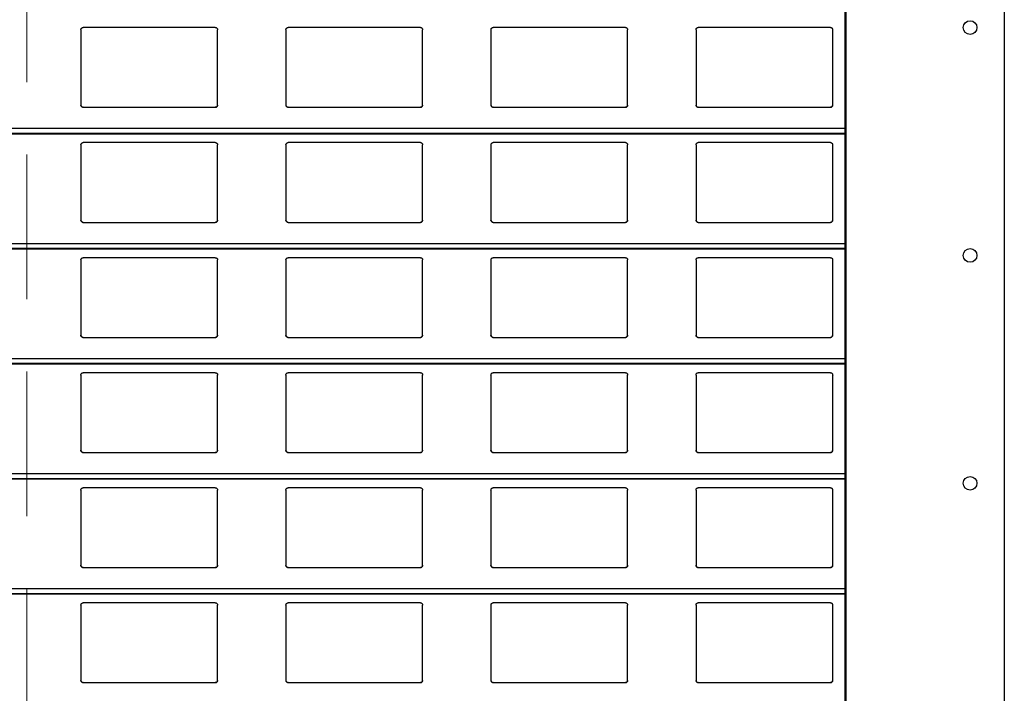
# Model space of a CAD drawing. Header units: millimetres. Extents: x 26 to 422, y 4 to 419.
# Tile 34 of 83: x 244.72 to 253.36, y 360.37 to 366.28. Entities that reach past the tile are written whole.
import ezdxf

# ---------------------------------------------------------------- set-up
doc = ezdxf.new("R2010")
doc.units = ezdxf.units.MM
doc.linetypes.add('HIDDEN', pattern=[1.905, 1.27, -0.635])

msp = doc.modelspace()

# ---------------------------------------------------------------- linework, layer by layer
at = {"color": 7, "linetype": 'HIDDEN', "lineweight": 18}
msp.add_line((244.7799, 410.822), (244.7799, 348.7529), dxfattribs=at)
at = {"color": 7, "linetype": 'Continuous', "lineweight": 25}
for p, q in [((251.961, 404.8153), (251.961, 354.8153)), ((251.971, 404.8153), (251.971, 354.8153)), ((253.361, 404.8153), (253.361, 354.8153)), ((245.2545, 366.1959), (245.2545, 365.5359)), ((246.4345, 366.2159), (245.2745, 366.2159)), ((246.4545, 365.5359), (246.4545, 366.1959)), ((247.0545, 366.1959), (247.0545, 365.5359)), ((248.2345, 366.2159), (247.0745, 366.2159)), ((248.2545, 365.5359), (248.2545, 366.1959)), ((248.8545, 366.1959), (248.8545, 365.5359)), ((250.0345, 366.2159), (248.8745, 366.2159)), ((250.0545, 365.5359), (250.0545, 366.1959)), ((250.6545, 366.1959), (250.6545, 365.5359)), ((251.8345, 366.2159), (250.6745, 366.2159)), ((251.8545, 365.5359), (251.8545, 366.1959)), ((245.2745, 365.5159), (246.4345, 365.5159)), ((247.0745, 365.5159), (248.2345, 365.5159)), ((248.8745, 365.5159), (250.0345, 365.5159)), ((250.6745, 365.5159), (251.8345, 365.5159)), ((210.8795, 365.2842), (251.961, 365.2842)), ((246.4345, 365.2059), (245.2745, 365.2059)), ((248.2345, 365.2059), (247.0745, 365.2059)), ((250.0345, 365.2059), (248.8745, 365.2059)), ((251.8345, 365.2059), (250.6745, 365.2059)), ((245.2545, 365.1859), (245.2545, 364.5259)), ((246.4545, 364.5259), (246.4545, 365.1859)), ((247.0545, 365.1859), (247.0545, 364.5259)), ((248.2545, 364.5259), (248.2545, 365.1859)), ((248.8545, 365.1859), (248.8545, 364.5259)), ((250.0545, 364.5259), (250.0545, 365.1859)), ((250.6545, 365.1859), (250.6545, 364.5259)), ((251.8545, 364.5259), (251.8545, 365.1859)), ((245.2745, 364.5059), (246.4345, 364.5059)), ((247.0745, 364.5059), (248.2345, 364.5059)), ((248.8745, 364.5059), (250.0345, 364.5059)), ((250.6745, 364.5059), (251.8345, 364.5059)), ((210.8795, 364.2742), (251.961, 364.2742)), ((245.2545, 364.1759), (245.2545, 363.5159)), ((246.4345, 364.1959), (245.2745, 364.1959)), ((246.4545, 363.5159), (246.4545, 364.1759)), ((247.0545, 364.1759), (247.0545, 363.5159)), ((248.2345, 364.1959), (247.0745, 364.1959)), ((248.2545, 363.5159), (248.2545, 364.1759)), ((248.8545, 364.1759), (248.8545, 363.5159)), ((250.0345, 364.1959), (248.8745, 364.1959)), ((250.0545, 363.5159), (250.0545, 364.1759)), ((250.6545, 364.1759), (250.6545, 363.5159)), ((251.8345, 364.1959), (250.6745, 364.1959)), ((251.8545, 363.5159), (251.8545, 364.1759)), ((245.2745, 363.4959), (246.4345, 363.4959)), ((247.0745, 363.4959), (248.2345, 363.4959)), ((248.8745, 363.4959), (250.0345, 363.4959)), ((250.6745, 363.4959), (251.8345, 363.4959)), ((210.8795, 363.2642), (251.961, 363.2642)), ((245.2545, 363.1659), (245.2545, 362.5059)), ((246.4345, 363.1859), (245.2745, 363.1859)), ((246.4545, 362.5059), (246.4545, 363.1659)), ((247.0545, 363.1659), (247.0545, 362.5059)), ((248.2345, 363.1859), (247.0745, 363.1859)), ((248.2545, 362.5059), (248.2545, 363.1659)), ((248.8545, 363.1659), (248.8545, 362.5059)), ((250.0345, 363.1859), (248.8745, 363.1859)), ((250.0545, 362.5059), (250.0545, 363.1659)), ((250.6545, 363.1659), (250.6545, 362.5059)), ((251.8345, 363.1859), (250.6745, 363.1859)), ((251.8545, 362.5059), (251.8545, 363.1659)), ((245.2745, 362.4859), (246.4345, 362.4859)), ((247.0745, 362.4859), (248.2345, 362.4859)), ((248.8745, 362.4859), (250.0345, 362.4859)), ((250.6745, 362.4859), (251.8345, 362.4859)), ((210.8795, 362.2542), (251.961, 362.2542)), ((245.2545, 362.1559), (245.2545, 361.4959)), ((246.4345, 362.1759), (245.2745, 362.1759)), ((246.4545, 361.4959), (246.4545, 362.1559)), ((247.0545, 362.1559), (247.0545, 361.4959)), ((248.2345, 362.1759), (247.0745, 362.1759)), ((248.2545, 361.4959), (248.2545, 362.1559)), ((248.8545, 362.1559), (248.8545, 361.4959)), ((250.0345, 362.1759), (248.8745, 362.1759)), ((250.0545, 361.4959), (250.0545, 362.1559)), ((250.6545, 362.1559), (250.6545, 361.4959)), ((251.8345, 362.1759), (250.6745, 362.1759)), ((251.8545, 361.4959), (251.8545, 362.1559)), ((245.2745, 361.4759), (246.4345, 361.4759)), ((247.0745, 361.4759), (248.2345, 361.4759)), ((248.8745, 361.4759), (250.0345, 361.4759)), ((250.6745, 361.4759), (251.8345, 361.4759)), ((210.8795, 361.2442), (251.961, 361.2442)), ((245.2545, 361.1459), (245.2545, 360.4859)), ((246.4345, 361.1659), (245.2745, 361.1659)), ((246.4545, 360.4859), (246.4545, 361.1459)), ((247.0545, 361.1459), (247.0545, 360.4859)), ((248.2345, 361.1659), (247.0745, 361.1659)), ((248.2545, 360.4859), (248.2545, 361.1459)), ((248.8545, 361.1459), (248.8545, 360.4859)), ((250.0345, 361.1659), (248.8745, 361.1659)), ((250.0545, 360.4859), (250.0545, 361.1459)), ((250.6545, 361.1459), (250.6545, 360.4859)), ((251.8345, 361.1659), (250.6745, 361.1659)), ((251.8545, 360.4859), (251.8545, 361.1459)), ((245.2745, 360.4659), (246.4345, 360.4659)), ((247.0745, 360.4659), (248.2345, 360.4659)), ((248.8745, 360.4659), (250.0345, 360.4659)), ((250.6745, 360.4659), (251.8345, 360.4659))]:
    msp.add_line(p, q, dxfattribs=at)
at = {"color": 8, "linetype": 'Continuous', "lineweight": 25}
for p, q in [((251.961, 365.3283), (210.8795, 365.3283)), ((251.961, 365.2861), (210.8795, 365.2861)), ((251.961, 364.3183), (210.8795, 364.3183)), ((251.961, 364.2761), (210.8795, 364.2761)), ((251.961, 363.3083), (210.8795, 363.3083)), ((251.961, 363.2661), (210.8795, 363.2661)), ((251.961, 362.2983), (210.8795, 362.2983)), ((251.961, 362.2561), (210.8795, 362.2561)), ((251.961, 361.2883), (210.8795, 361.2883)), ((251.961, 361.2461), (210.8795, 361.2461))]:
    msp.add_line(p, q, dxfattribs=at)
at = {"color": 7, "linetype": 'Continuous', "lineweight": 25}
for centre in [(253.061, 366.2153), (253.061, 364.2153), (253.061, 362.2153)]:
    msp.add_circle(centre, 0.06, dxfattribs=at)
for points, knots in [([(245.2545, 366.1959), (245.2547, 366.1984), (245.2552, 366.2032), (245.2592, 366.2096), (245.265, 366.214), (245.2705, 366.2158), (245.2736, 366.2159), (245.2745, 366.2159)], [0, 0, 0, 0, 0.241292, 0.482922, 0.713586, 0.922999, 1, 1, 1, 1]), ([(246.4345, 366.2159), (246.4366, 366.2158), (246.4408, 366.2154), (246.4464, 366.2124), (246.4509, 366.2079), (246.4539, 366.2022), (246.4543, 366.198), (246.4545, 366.1959)], [0, 0, 0, 0, 0.190907, 0.381625, 0.579828, 0.795397, 1, 1, 1, 1]), ([(247.0545, 366.1959), (247.0547, 366.1984), (247.0552, 366.2032), (247.0592, 366.2096), (247.065, 366.214), (247.0705, 366.2158), (247.0736, 366.2159), (247.0745, 366.2159)], [0, 0, 0, 0, 0.241241, 0.482843, 0.71348, 0.923008, 1, 1, 1, 1]), ([(248.2345, 366.2159), (248.2366, 366.2158), (248.2408, 366.2154), (248.2464, 366.2124), (248.2509, 366.2079), (248.2539, 366.2022), (248.2543, 366.198), (248.2545, 366.1959)], [0, 0, 0, 0, 0.191038, 0.381743, 0.579835, 0.79539, 1, 1, 1, 1]), ([(248.8545, 366.1959), (248.8547, 366.1984), (248.8552, 366.2032), (248.8592, 366.2096), (248.865, 366.214), (248.8705, 366.2158), (248.8736, 366.2159), (248.8745, 366.2159)], [0, 0, 0, 0, 0.241292, 0.482922, 0.713586, 0.922999, 1, 1, 1, 1]), ([(250.0345, 366.2159), (250.0366, 366.2158), (250.0408, 366.2154), (250.0464, 366.2124), (250.0509, 366.2079), (250.0539, 366.2022), (250.0543, 366.198), (250.0545, 366.1959)], [0, 0, 0, 0, 0.190914, 0.381639, 0.579751, 0.795389, 1, 1, 1, 1]), ([(250.6545, 366.1959), (250.6547, 366.1984), (250.6552, 366.2032), (250.6592, 366.2096), (250.665, 366.214), (250.6705, 366.2158), (250.6736, 366.2159), (250.6745, 366.2159)], [0, 0, 0, 0, 0.241257, 0.482852, 0.713482, 0.922865, 1, 1, 1, 1]), ([(251.8345, 366.2159), (251.8366, 366.2158), (251.8408, 366.2154), (251.8464, 366.2124), (251.8509, 366.2079), (251.8539, 366.2022), (251.8543, 366.198), (251.8545, 366.1959)], [0, 0, 0, 0, 0.191047, 0.381635, 0.579835, 0.7954, 1, 1, 1, 1]), ([(245.2745, 365.5159), (245.2723, 365.5162), (245.2679, 365.5166), (245.262, 365.5199), (245.2574, 365.5248), (245.2549, 365.5304), (245.2546, 365.5343), (245.2545, 365.5359)], [0, 0, 0, 0, 0.207891, 0.415657, 0.626044, 0.84174, 1, 1, 1, 1]), ([(245.2545, 365.5359), (245.2547, 365.5336), (245.2551, 365.5288), (245.2579, 365.5249), (245.2594, 365.5228)], [0, 0, 0, 0, 0.484748, 1, 1, 1, 1]), ([(245.2594, 365.5228), (245.261, 365.5213), (245.2643, 365.5182), (245.2698, 365.5162), (245.2733, 365.516), (245.2745, 365.5159)], [0, 0, 0, 0, 0.396871, 0.794142, 1, 1, 1, 1]), ([(246.4545, 365.5359), (246.4542, 365.5337), (246.4538, 365.5291), (246.4502, 365.523), (246.4449, 365.5185), (246.4393, 365.5162), (246.4358, 365.516), (246.4345, 365.5159)], [0, 0, 0, 0, 0.2213206, 0.4427289, 0.66208, 0.8761945, 1, 1, 1, 1]), ([(246.4345, 365.5159), (246.4366, 365.5162), (246.441, 365.5166), (246.4461, 365.5193), (246.4486, 365.5218), (246.4496, 365.5228)], [0, 0, 0, 0, 0.375998, 0.751176, 1, 1, 1, 1]), ([(246.4496, 365.5228), (246.4509, 365.5247), (246.4538, 365.5287), (246.4542, 365.5335), (246.4545, 365.5359)], [0, 0, 0, 0, 0.480493, 1, 1, 1, 1]), ([(247.0745, 365.5159), (247.0723, 365.5162), (247.0679, 365.5166), (247.062, 365.5199), (247.0574, 365.5248), (247.0549, 365.5304), (247.0546, 365.5343), (247.0545, 365.5359)], [0, 0, 0, 0, 0.207868, 0.415741, 0.626105, 0.841776, 1, 1, 1, 1]), ([(247.0545, 365.5359), (247.0547, 365.5336), (247.0551, 365.5288), (247.0579, 365.5249), (247.0594, 365.5228)], [0, 0, 0, 0, 0.484641, 1, 1, 1, 1]), ([(247.0594, 365.5228), (247.061, 365.5213), (247.0643, 365.5182), (247.0698, 365.5162), (247.0733, 365.516), (247.0745, 365.5159)], [0, 0, 0, 0, 0.396634, 0.793879, 1, 1, 1, 1]), ([(248.2545, 365.5359), (248.2542, 365.5337), (248.2538, 365.5291), (248.2502, 365.523), (248.2449, 365.5185), (248.2393, 365.5162), (248.2358, 365.516), (248.2345, 365.5159)], [0, 0, 0, 0, 0.2212874, 0.4426626, 0.6619808, 0.8760632, 1, 1, 1, 1]), ([(248.2345, 365.5159), (248.2366, 365.5162), (248.241, 365.5166), (248.2461, 365.5193), (248.2486, 365.5218), (248.2496, 365.5228)], [0, 0, 0, 0, 0.375998, 0.751176, 1, 1, 1, 1]), ([(248.2496, 365.5228), (248.2509, 365.5247), (248.2538, 365.5287), (248.2542, 365.5335), (248.2545, 365.5359)], [0, 0, 0, 0, 0.480465, 1, 1, 1, 1]), ([(248.8745, 365.5159), (248.8723, 365.5162), (248.8679, 365.5166), (248.862, 365.5199), (248.8574, 365.5248), (248.8549, 365.5304), (248.8546, 365.5343), (248.8545, 365.5359)], [0, 0, 0, 0, 0.207891, 0.415657, 0.626044, 0.84174, 1, 1, 1, 1]), ([(248.8545, 365.5359), (248.8547, 365.5336), (248.8551, 365.5288), (248.8579, 365.5249), (248.8594, 365.5228)], [0, 0, 0, 0, 0.484641, 1, 1, 1, 1]), ([(248.8594, 365.5228), (248.861, 365.5213), (248.8643, 365.5182), (248.8698, 365.5162), (248.8733, 365.516), (248.8745, 365.5159)], [0, 0, 0, 0, 0.396641, 0.794152, 1, 1, 1, 1]), ([(250.0545, 365.5359), (250.0542, 365.5337), (250.0538, 365.5291), (250.0502, 365.523), (250.0449, 365.5185), (250.0393, 365.5162), (250.0358, 365.516), (250.0345, 365.5159)], [0, 0, 0, 0, 0.2213206, 0.4427289, 0.66208, 0.8761945, 1, 1, 1, 1]), ([(250.0345, 365.5159), (250.0366, 365.5162), (250.041, 365.5166), (250.0461, 365.5193), (250.0486, 365.5218), (250.0496, 365.5228)], [0, 0, 0, 0, 0.375737, 0.751169, 1, 1, 1, 1]), ([(250.0496, 365.5228), (250.0509, 365.5247), (250.0538, 365.5287), (250.0542, 365.5335), (250.0545, 365.5359)], [0, 0, 0, 0, 0.480493, 1, 1, 1, 1]), ([(250.6745, 365.5159), (250.6723, 365.5162), (250.6679, 365.5166), (250.662, 365.5199), (250.6574, 365.5248), (250.6549, 365.5304), (250.6546, 365.5343), (250.6545, 365.5359)], [0, 0, 0, 0, 0.208009, 0.415743, 0.6261, 0.841763, 1, 1, 1, 1]), ([(250.6545, 365.5359), (250.6547, 365.5336), (250.6551, 365.5288), (250.6579, 365.5249), (250.6594, 365.5228)], [0, 0, 0, 0, 0.4846692, 1, 1, 1, 1]), ([(250.6594, 365.5228), (250.661, 365.5213), (250.6643, 365.5182), (250.6698, 365.5162), (250.6733, 365.516), (250.6745, 365.5159)], [0, 0, 0, 0, 0.396634, 0.793879, 1, 1, 1, 1]), ([(251.8545, 365.5359), (251.8542, 365.5337), (251.8538, 365.5291), (251.8502, 365.523), (251.8449, 365.5185), (251.8393, 365.5162), (251.8358, 365.516), (251.8345, 365.5159)], [0, 0, 0, 0, 0.2213206, 0.4427289, 0.66208, 0.8761945, 1, 1, 1, 1]), ([(251.8345, 365.5159), (251.8366, 365.5162), (251.841, 365.5166), (251.8461, 365.5193), (251.8486, 365.5218), (251.8496, 365.5228)], [0, 0, 0, 0, 0.375998, 0.751176, 1, 1, 1, 1]), ([(251.8496, 365.5228), (251.8509, 365.5247), (251.8538, 365.5287), (251.8542, 365.5335), (251.8545, 365.5359)], [0, 0, 0, 0, 0.480493, 1, 1, 1, 1]), ([(245.2545, 365.1859), (245.2547, 365.1884), (245.2552, 365.1932), (245.2592, 365.1996), (245.265, 365.204), (245.2705, 365.2058), (245.2736, 365.2059), (245.2745, 365.2059)], [0, 0, 0, 0, 0.241286, 0.482938, 0.713596, 0.923004, 1, 1, 1, 1]), ([(246.4345, 365.2059), (246.4366, 365.2058), (246.4408, 365.2054), (246.4464, 365.2024), (246.4509, 365.1979), (246.4539, 365.1922), (246.4543, 365.188), (246.4545, 365.1859)], [0, 0, 0, 0, 0.190905, 0.381605, 0.579832, 0.795399, 1, 1, 1, 1]), ([(247.0545, 365.1859), (247.0547, 365.1884), (247.0552, 365.1932), (247.0592, 365.1996), (247.065, 365.204), (247.0705, 365.2058), (247.0736, 365.2059), (247.0745, 365.2059)], [0, 0, 0, 0, 0.241234, 0.482859, 0.71349, 0.923012, 1, 1, 1, 1]), ([(248.2345, 365.2059), (248.2366, 365.2058), (248.2408, 365.2054), (248.2464, 365.2024), (248.2509, 365.1979), (248.2539, 365.1922), (248.2543, 365.188), (248.2545, 365.1859)], [0, 0, 0, 0, 0.191036, 0.381724, 0.579838, 0.795391, 1, 1, 1, 1]), ([(248.8545, 365.1859), (248.8547, 365.1884), (248.8552, 365.1932), (248.8592, 365.1996), (248.865, 365.204), (248.8705, 365.2058), (248.8736, 365.2059), (248.8745, 365.2059)], [0, 0, 0, 0, 0.241286, 0.482938, 0.713596, 0.923004, 1, 1, 1, 1]), ([(250.0345, 365.2059), (250.0366, 365.2058), (250.0408, 365.2054), (250.0464, 365.2024), (250.0509, 365.1979), (250.0539, 365.1922), (250.0543, 365.188), (250.0545, 365.1859)], [0, 0, 0, 0, 0.190912, 0.38162, 0.579754, 0.795391, 1, 1, 1, 1]), ([(250.6545, 365.1859), (250.6547, 365.1884), (250.6552, 365.1932), (250.6592, 365.1996), (250.665, 365.204), (250.6705, 365.2058), (250.6736, 365.2059), (250.6745, 365.2059)], [0, 0, 0, 0, 0.241251, 0.482868, 0.713492, 0.92287, 1, 1, 1, 1]), ([(251.8345, 365.2059), (251.8366, 365.2058), (251.8408, 365.2054), (251.8464, 365.2024), (251.8509, 365.1979), (251.8539, 365.1922), (251.8543, 365.188), (251.8545, 365.1859)], [0, 0, 0, 0, 0.191045, 0.381615, 0.579838, 0.795402, 1, 1, 1, 1]), ([(245.2745, 364.5059), (245.2723, 364.5062), (245.2679, 364.5066), (245.262, 364.5099), (245.2574, 364.5148), (245.2549, 364.5204), (245.2546, 364.5243), (245.2545, 364.5259)], [0, 0, 0, 0, 0.207887, 0.415631, 0.626015, 0.841706, 1, 1, 1, 1]), ([(245.2545, 364.5259), (245.2547, 364.5236), (245.2551, 364.5188), (245.2579, 364.5149), (245.2594, 364.5128)], [0, 0, 0, 0, 0.484714, 1, 1, 1, 1]), ([(245.2594, 364.5128), (245.261, 364.5113), (245.2643, 364.5082), (245.2698, 364.5062), (245.2733, 364.506), (245.2745, 364.5059)], [0, 0, 0, 0, 0.396873, 0.794147, 1, 1, 1, 1]), ([(246.4545, 364.5259), (246.4542, 364.5237), (246.4538, 364.5191), (246.4502, 364.513), (246.4449, 364.5085), (246.4393, 364.5062), (246.4358, 364.506), (246.4345, 364.5059)], [0, 0, 0, 0, 0.221356, 0.442731, 0.662081, 0.876195, 1, 1, 1, 1]), ([(246.4345, 364.5059), (246.4366, 364.5062), (246.441, 364.5066), (246.4461, 364.5093), (246.4486, 364.5118), (246.4496, 364.5128)], [0, 0, 0, 0, 0.3760104, 0.7511683, 1, 1, 1, 1]), ([(246.4496, 364.5128), (246.4509, 364.5147), (246.4538, 364.5187), (246.4542, 364.5235), (246.4545, 364.5259)], [0, 0, 0, 0, 0.480529, 1, 1, 1, 1]), ([(247.0745, 364.5059), (247.0723, 364.5062), (247.0679, 364.5066), (247.062, 364.5099), (247.0574, 364.5148), (247.0549, 364.5204), (247.0546, 364.5243), (247.0545, 364.5259)], [0, 0, 0, 0, 0.207864, 0.415716, 0.626075, 0.841742, 1, 1, 1, 1]), ([(247.0545, 364.5259), (247.0547, 364.5236), (247.0551, 364.5188), (247.0579, 364.5149), (247.0594, 364.5128)], [0, 0, 0, 0, 0.484607, 1, 1, 1, 1]), ([(247.0594, 364.5128), (247.061, 364.5113), (247.0643, 364.5082), (247.0698, 364.5062), (247.0733, 364.506), (247.0745, 364.5059)], [0, 0, 0, 0, 0.396637, 0.793884, 1, 1, 1, 1]), ([(248.2545, 364.5259), (248.2542, 364.5237), (248.2538, 364.5191), (248.2502, 364.513), (248.2449, 364.5085), (248.2393, 364.5062), (248.2358, 364.506), (248.2345, 364.5059)], [0, 0, 0, 0, 0.221323, 0.442665, 0.661982, 0.876064, 1, 1, 1, 1]), ([(248.2345, 364.5059), (248.2366, 364.5062), (248.241, 364.5066), (248.2461, 364.5093), (248.2486, 364.5118), (248.2496, 364.5128)], [0, 0, 0, 0, 0.3760104, 0.7511683, 1, 1, 1, 1]), ([(248.2496, 364.5128), (248.2509, 364.5147), (248.2538, 364.5187), (248.2542, 364.5235), (248.2545, 364.5259)], [0, 0, 0, 0, 0.4805, 1, 1, 1, 1]), ([(248.8745, 364.5059), (248.8723, 364.5062), (248.8679, 364.5066), (248.862, 364.5099), (248.8574, 364.5148), (248.8549, 364.5204), (248.8546, 364.5243), (248.8545, 364.5259)], [0, 0, 0, 0, 0.207887, 0.415631, 0.626015, 0.841706, 1, 1, 1, 1]), ([(248.8545, 364.5259), (248.8547, 364.5236), (248.8551, 364.5188), (248.8579, 364.5149), (248.8594, 364.5128)], [0, 0, 0, 0, 0.484607, 1, 1, 1, 1]), ([(248.8594, 364.5128), (248.861, 364.5113), (248.8643, 364.5082), (248.8698, 364.5062), (248.8733, 364.506), (248.8745, 364.5059)], [0, 0, 0, 0, 0.396644, 0.794156, 1, 1, 1, 1]), ([(250.0545, 364.5259), (250.0542, 364.5237), (250.0538, 364.5191), (250.0502, 364.513), (250.0449, 364.5085), (250.0393, 364.5062), (250.0358, 364.506), (250.0345, 364.5059)], [0, 0, 0, 0, 0.221356, 0.442731, 0.662081, 0.876195, 1, 1, 1, 1]), ([(250.0345, 364.5059), (250.0366, 364.5062), (250.041, 364.5066), (250.0461, 364.5093), (250.0486, 364.5118), (250.0496, 364.5128)], [0, 0, 0, 0, 0.375749, 0.751161, 1, 1, 1, 1]), ([(250.0496, 364.5128), (250.0509, 364.5147), (250.0538, 364.5187), (250.0542, 364.5235), (250.0545, 364.5259)], [0, 0, 0, 0, 0.480529, 1, 1, 1, 1]), ([(250.6745, 364.5059), (250.6723, 364.5062), (250.6679, 364.5066), (250.662, 364.5099), (250.6574, 364.5148), (250.6549, 364.5204), (250.6546, 364.5243), (250.6545, 364.5259)], [0, 0, 0, 0, 0.2080049, 0.4157179, 0.6260703, 0.8417297, 1, 1, 1, 1]), ([(250.6545, 364.5259), (250.6547, 364.5236), (250.6551, 364.5188), (250.6579, 364.5149), (250.6594, 364.5128)], [0, 0, 0, 0, 0.484636, 1, 1, 1, 1]), ([(250.6594, 364.5128), (250.661, 364.5113), (250.6643, 364.5082), (250.6698, 364.5062), (250.6733, 364.506), (250.6745, 364.5059)], [0, 0, 0, 0, 0.396637, 0.793884, 1, 1, 1, 1]), ([(251.8545, 364.5259), (251.8542, 364.5237), (251.8538, 364.5191), (251.8502, 364.513), (251.8449, 364.5085), (251.8393, 364.5062), (251.8358, 364.506), (251.8345, 364.5059)], [0, 0, 0, 0, 0.221356, 0.442731, 0.662081, 0.876195, 1, 1, 1, 1]), ([(251.8345, 364.5059), (251.8366, 364.5062), (251.841, 364.5066), (251.8461, 364.5093), (251.8486, 364.5118), (251.8496, 364.5128)], [0, 0, 0, 0, 0.3760104, 0.7511683, 1, 1, 1, 1]), ([(251.8496, 364.5128), (251.8509, 364.5147), (251.8538, 364.5187), (251.8542, 364.5235), (251.8545, 364.5259)], [0, 0, 0, 0, 0.480529, 1, 1, 1, 1]), ([(245.2545, 364.1759), (245.2547, 364.1784), (245.2552, 364.1832), (245.2592, 364.1896), (245.265, 364.194), (245.2705, 364.1958), (245.2736, 364.1959), (245.2745, 364.1959)], [0, 0, 0, 0, 0.241292, 0.482922, 0.713586, 0.922999, 1, 1, 1, 1]), ([(246.4345, 364.1959), (246.4366, 364.1958), (246.4408, 364.1954), (246.4464, 364.1924), (246.4509, 364.1879), (246.4539, 364.1822), (246.4543, 364.178), (246.4545, 364.1759)], [0, 0, 0, 0, 0.190907, 0.381625, 0.579828, 0.795397, 1, 1, 1, 1]), ([(247.0545, 364.1759), (247.0547, 364.1784), (247.0552, 364.1832), (247.0592, 364.1896), (247.065, 364.194), (247.0705, 364.1958), (247.0736, 364.1959), (247.0745, 364.1959)], [0, 0, 0, 0, 0.241241, 0.482843, 0.71348, 0.923008, 1, 1, 1, 1]), ([(248.2345, 364.1959), (248.2366, 364.1958), (248.2408, 364.1954), (248.2464, 364.1924), (248.2509, 364.1879), (248.2539, 364.1822), (248.2543, 364.178), (248.2545, 364.1759)], [0, 0, 0, 0, 0.191038, 0.381743, 0.579835, 0.79539, 1, 1, 1, 1]), ([(248.8545, 364.1759), (248.8547, 364.1784), (248.8552, 364.1832), (248.8592, 364.1896), (248.865, 364.194), (248.8705, 364.1958), (248.8736, 364.1959), (248.8745, 364.1959)], [0, 0, 0, 0, 0.241292, 0.482922, 0.713586, 0.922999, 1, 1, 1, 1]), ([(250.0345, 364.1959), (250.0366, 364.1958), (250.0408, 364.1954), (250.0464, 364.1924), (250.0509, 364.1879), (250.0539, 364.1822), (250.0543, 364.178), (250.0545, 364.1759)], [0, 0, 0, 0, 0.190914, 0.381639, 0.579751, 0.795389, 1, 1, 1, 1]), ([(250.6545, 364.1759), (250.6547, 364.1784), (250.6552, 364.1832), (250.6592, 364.1896), (250.665, 364.194), (250.6705, 364.1958), (250.6736, 364.1959), (250.6745, 364.1959)], [0, 0, 0, 0, 0.241257, 0.482852, 0.713482, 0.922865, 1, 1, 1, 1]), ([(251.8345, 364.1959), (251.8366, 364.1958), (251.8408, 364.1954), (251.8464, 364.1924), (251.8509, 364.1879), (251.8539, 364.1822), (251.8543, 364.178), (251.8545, 364.1759)], [0, 0, 0, 0, 0.191047, 0.381635, 0.579835, 0.7954, 1, 1, 1, 1]), ([(245.2745, 363.4959), (245.2723, 363.4962), (245.2679, 363.4966), (245.262, 363.4999), (245.2574, 363.5048), (245.2549, 363.5104), (245.2546, 363.5143), (245.2545, 363.5159)], [0, 0, 0, 0, 0.207885, 0.415647, 0.626031, 0.841706, 1, 1, 1, 1]), ([(245.2545, 363.5159), (245.2547, 363.5136), (245.2551, 363.5088), (245.2579, 363.5049), (245.2594, 363.5028)], [0, 0, 0, 0, 0.484731, 1, 1, 1, 1]), ([(245.2594, 363.5028), (245.261, 363.5013), (245.2643, 363.4982), (245.2698, 363.4962), (245.2733, 363.496), (245.2745, 363.4959)], [0, 0, 0, 0, 0.396872, 0.794144, 1, 1, 1, 1]), ([(246.4545, 363.5159), (246.4542, 363.5137), (246.4538, 363.5091), (246.4502, 363.503), (246.4449, 363.4985), (246.4393, 363.4962), (246.4358, 363.496), (246.4345, 363.4959)], [0, 0, 0, 0, 0.221338, 0.44273, 0.662081, 0.876195, 1, 1, 1, 1]), ([(246.4345, 363.4959), (246.4366, 363.4962), (246.441, 363.4966), (246.4461, 363.4993), (246.4486, 363.5018), (246.4496, 363.5028)], [0, 0, 0, 0, 0.3759949, 0.7511748, 1, 1, 1, 1]), ([(246.4496, 363.5028), (246.4509, 363.5047), (246.4538, 363.5087), (246.4542, 363.5135), (246.4545, 363.5159)], [0, 0, 0, 0, 0.480474, 1, 1, 1, 1]), ([(247.0745, 363.4959), (247.0723, 363.4962), (247.0679, 363.4966), (247.062, 363.4999), (247.0574, 363.5048), (247.0549, 363.5104), (247.0546, 363.5143), (247.0545, 363.5159)], [0, 0, 0, 0, 0.207861, 0.415731, 0.626091, 0.841742, 1, 1, 1, 1]), ([(247.0545, 363.5159), (247.0547, 363.5136), (247.0551, 363.5088), (247.0579, 363.5049), (247.0594, 363.5028)], [0, 0, 0, 0, 0.484624, 1, 1, 1, 1]), ([(247.0594, 363.5028), (247.061, 363.5013), (247.0643, 363.4982), (247.0698, 363.4962), (247.0733, 363.496), (247.0745, 363.4959)], [0, 0, 0, 0, 0.3966355, 0.7938818, 1, 1, 1, 1]), ([(248.2545, 363.5159), (248.2542, 363.5137), (248.2538, 363.5091), (248.2502, 363.503), (248.2449, 363.4985), (248.2393, 363.4962), (248.2358, 363.496), (248.2345, 363.4959)], [0, 0, 0, 0, 0.2213051, 0.4426638, 0.6619815, 0.8760635, 1, 1, 1, 1]), ([(248.2345, 363.4959), (248.2366, 363.4962), (248.241, 363.4966), (248.2461, 363.4993), (248.2486, 363.5018), (248.2496, 363.5028)], [0, 0, 0, 0, 0.3759949, 0.7511748, 1, 1, 1, 1]), ([(248.2496, 363.5028), (248.2509, 363.5047), (248.2538, 363.5087), (248.2542, 363.5135), (248.2545, 363.5159)], [0, 0, 0, 0, 0.480446, 1, 1, 1, 1]), ([(248.8745, 363.4959), (248.8723, 363.4962), (248.8679, 363.4966), (248.862, 363.4999), (248.8574, 363.5048), (248.8549, 363.5104), (248.8546, 363.5143), (248.8545, 363.5159)], [0, 0, 0, 0, 0.207885, 0.415647, 0.626031, 0.841706, 1, 1, 1, 1]), ([(248.8545, 363.5159), (248.8547, 363.5136), (248.8551, 363.5088), (248.8579, 363.5049), (248.8594, 363.5028)], [0, 0, 0, 0, 0.484624, 1, 1, 1, 1]), ([(248.8594, 363.5028), (248.861, 363.5013), (248.8643, 363.4982), (248.8698, 363.4962), (248.8733, 363.496), (248.8745, 363.4959)], [0, 0, 0, 0, 0.396642, 0.794154, 1, 1, 1, 1]), ([(250.0545, 363.5159), (250.0542, 363.5137), (250.0538, 363.5091), (250.0502, 363.503), (250.0449, 363.4985), (250.0393, 363.4962), (250.0358, 363.496), (250.0345, 363.4959)], [0, 0, 0, 0, 0.221338, 0.44273, 0.662081, 0.876195, 1, 1, 1, 1]), ([(250.0345, 363.4959), (250.0366, 363.4962), (250.041, 363.4966), (250.0461, 363.4993), (250.0486, 363.5018), (250.0496, 363.5028)], [0, 0, 0, 0, 0.375734, 0.751167, 1, 1, 1, 1]), ([(250.0496, 363.5028), (250.0509, 363.5047), (250.0538, 363.5087), (250.0542, 363.5135), (250.0545, 363.5159)], [0, 0, 0, 0, 0.480474, 1, 1, 1, 1]), ([(250.6745, 363.4959), (250.6723, 363.4962), (250.6679, 363.4966), (250.662, 363.4999), (250.6574, 363.5048), (250.6549, 363.5104), (250.6546, 363.5143), (250.6545, 363.5159)], [0, 0, 0, 0, 0.208002, 0.415733, 0.626086, 0.841729, 1, 1, 1, 1]), ([(250.6545, 363.5159), (250.6547, 363.5136), (250.6551, 363.5088), (250.6579, 363.5049), (250.6594, 363.5028)], [0, 0, 0, 0, 0.484652, 1, 1, 1, 1]), ([(250.6594, 363.5028), (250.661, 363.5013), (250.6643, 363.4982), (250.6698, 363.4962), (250.6733, 363.496), (250.6745, 363.4959)], [0, 0, 0, 0, 0.3966355, 0.7938818, 1, 1, 1, 1]), ([(251.8545, 363.5159), (251.8542, 363.5137), (251.8538, 363.5091), (251.8502, 363.503), (251.8449, 363.4985), (251.8393, 363.4962), (251.8358, 363.496), (251.8345, 363.4959)], [0, 0, 0, 0, 0.221338, 0.44273, 0.662081, 0.876195, 1, 1, 1, 1]), ([(251.8345, 363.4959), (251.8366, 363.4962), (251.841, 363.4966), (251.8461, 363.4993), (251.8486, 363.5018), (251.8496, 363.5028)], [0, 0, 0, 0, 0.3759949, 0.7511748, 1, 1, 1, 1]), ([(251.8496, 363.5028), (251.8509, 363.5047), (251.8538, 363.5087), (251.8542, 363.5135), (251.8545, 363.5159)], [0, 0, 0, 0, 0.480474, 1, 1, 1, 1]), ([(245.2545, 363.1659), (245.2547, 363.1684), (245.2552, 363.1732), (245.2592, 363.1796), (245.265, 363.184), (245.2705, 363.1858), (245.2736, 363.1859), (245.2745, 363.1859)], [0, 0, 0, 0, 0.241289, 0.48293, 0.713591, 0.923001, 1, 1, 1, 1]), ([(246.4345, 363.1859), (246.4366, 363.1858), (246.4408, 363.1854), (246.4464, 363.1824), (246.4509, 363.1779), (246.4539, 363.1722), (246.4543, 363.168), (246.4545, 363.1659)], [0, 0, 0, 0, 0.190906, 0.381615, 0.57983, 0.795398, 1, 1, 1, 1]), ([(247.0545, 363.1659), (247.0547, 363.1684), (247.0552, 363.1732), (247.0592, 363.1796), (247.065, 363.184), (247.0705, 363.1858), (247.0736, 363.1859), (247.0745, 363.1859)], [0, 0, 0, 0, 0.2412373, 0.4828506, 0.7134855, 0.9230101, 1, 1, 1, 1]), ([(248.2345, 363.1859), (248.2366, 363.1858), (248.2408, 363.1854), (248.2464, 363.1824), (248.2509, 363.1779), (248.2539, 363.1722), (248.2543, 363.168), (248.2545, 363.1659)], [0, 0, 0, 0, 0.191037, 0.381733, 0.579837, 0.795391, 1, 1, 1, 1]), ([(248.8545, 363.1659), (248.8547, 363.1684), (248.8552, 363.1732), (248.8592, 363.1796), (248.865, 363.184), (248.8705, 363.1858), (248.8736, 363.1859), (248.8745, 363.1859)], [0, 0, 0, 0, 0.241289, 0.48293, 0.713591, 0.923001, 1, 1, 1, 1]), ([(250.0345, 363.1859), (250.0366, 363.1858), (250.0408, 363.1854), (250.0464, 363.1824), (250.0509, 363.1779), (250.0539, 363.1722), (250.0543, 363.168), (250.0545, 363.1659)], [0, 0, 0, 0, 0.190913, 0.381629, 0.579753, 0.79539, 1, 1, 1, 1]), ([(250.6545, 363.1659), (250.6547, 363.1684), (250.6552, 363.1732), (250.6592, 363.1796), (250.665, 363.184), (250.6705, 363.1858), (250.6736, 363.1859), (250.6745, 363.1859)], [0, 0, 0, 0, 0.241254, 0.48286, 0.713487, 0.922867, 1, 1, 1, 1]), ([(251.8345, 363.1859), (251.8366, 363.1858), (251.8408, 363.1854), (251.8464, 363.1824), (251.8509, 363.1779), (251.8539, 363.1722), (251.8543, 363.168), (251.8545, 363.1659)], [0, 0, 0, 0, 0.191046, 0.381625, 0.579837, 0.795401, 1, 1, 1, 1]), ([(245.2745, 362.4859), (245.2723, 362.4862), (245.2679, 362.4866), (245.262, 362.4899), (245.2574, 362.4948), (245.2549, 362.5004), (245.2546, 362.5043), (245.2545, 362.5059)], [0, 0, 0, 0, 0.2078893, 0.4156439, 0.6260296, 0.841723, 1, 1, 1, 1]), ([(245.2545, 362.5059), (245.2547, 362.5036), (245.2551, 362.4988), (245.2579, 362.4949), (245.2594, 362.4928)], [0, 0, 0, 0, 0.484731, 1, 1, 1, 1]), ([(245.2594, 362.4928), (245.261, 362.4913), (245.2643, 362.4882), (245.2698, 362.4862), (245.2733, 362.486), (245.2745, 362.4859)], [0, 0, 0, 0, 0.396872, 0.794144, 1, 1, 1, 1]), ([(246.4545, 362.5059), (246.4542, 362.5037), (246.4538, 362.4991), (246.4502, 362.493), (246.4449, 362.4885), (246.4393, 362.4862), (246.4358, 362.486), (246.4345, 362.4859)], [0, 0, 0, 0, 0.221338, 0.44273, 0.662081, 0.876195, 1, 1, 1, 1]), ([(246.4345, 362.4859), (246.4366, 362.4862), (246.441, 362.4866), (246.4461, 362.4893), (246.4486, 362.4918), (246.4496, 362.4928)], [0, 0, 0, 0, 0.3759949, 0.7511748, 1, 1, 1, 1]), ([(246.4496, 362.4928), (246.4509, 362.4947), (246.4538, 362.4987), (246.4542, 362.5035), (246.4545, 362.5059)], [0, 0, 0, 0, 0.480511, 1, 1, 1, 1]), ([(247.0745, 362.4859), (247.0723, 362.4862), (247.0679, 362.4866), (247.062, 362.4899), (247.0574, 362.4948), (247.0549, 362.5004), (247.0546, 362.5043), (247.0545, 362.5059)], [0, 0, 0, 0, 0.207866, 0.415728, 0.62609, 0.841759, 1, 1, 1, 1]), ([(247.0545, 362.5059), (247.0547, 362.5036), (247.0551, 362.4988), (247.0579, 362.4949), (247.0594, 362.4928)], [0, 0, 0, 0, 0.484624, 1, 1, 1, 1]), ([(247.0594, 362.4928), (247.061, 362.4913), (247.0643, 362.4882), (247.0698, 362.4862), (247.0733, 362.486), (247.0745, 362.4859)], [0, 0, 0, 0, 0.3966355, 0.7938818, 1, 1, 1, 1]), ([(248.2545, 362.5059), (248.2542, 362.5037), (248.2538, 362.4991), (248.2502, 362.493), (248.2449, 362.4885), (248.2393, 362.4862), (248.2358, 362.486), (248.2345, 362.4859)], [0, 0, 0, 0, 0.2213051, 0.4426638, 0.6619815, 0.8760635, 1, 1, 1, 1]), ([(248.2345, 362.4859), (248.2366, 362.4862), (248.241, 362.4866), (248.2461, 362.4893), (248.2486, 362.4918), (248.2496, 362.4928)], [0, 0, 0, 0, 0.3759949, 0.7511748, 1, 1, 1, 1]), ([(248.2496, 362.4928), (248.2509, 362.4947), (248.2538, 362.4987), (248.2542, 362.5035), (248.2545, 362.5059)], [0, 0, 0, 0, 0.480483, 1, 1, 1, 1]), ([(248.8745, 362.4859), (248.8723, 362.4862), (248.8679, 362.4866), (248.862, 362.4899), (248.8574, 362.4948), (248.8549, 362.5004), (248.8546, 362.5043), (248.8545, 362.5059)], [0, 0, 0, 0, 0.2078893, 0.4156439, 0.6260296, 0.841723, 1, 1, 1, 1]), ([(248.8545, 362.5059), (248.8547, 362.5036), (248.8551, 362.4988), (248.8579, 362.4949), (248.8594, 362.4928)], [0, 0, 0, 0, 0.484624, 1, 1, 1, 1]), ([(248.8594, 362.4928), (248.861, 362.4913), (248.8643, 362.4882), (248.8698, 362.4862), (248.8733, 362.486), (248.8745, 362.4859)], [0, 0, 0, 0, 0.396642, 0.794154, 1, 1, 1, 1]), ([(250.0545, 362.5059), (250.0542, 362.5037), (250.0538, 362.4991), (250.0502, 362.493), (250.0449, 362.4885), (250.0393, 362.4862), (250.0358, 362.486), (250.0345, 362.4859)], [0, 0, 0, 0, 0.221338, 0.44273, 0.662081, 0.876195, 1, 1, 1, 1]), ([(250.0345, 362.4859), (250.0366, 362.4862), (250.041, 362.4866), (250.0461, 362.4893), (250.0486, 362.4918), (250.0496, 362.4928)], [0, 0, 0, 0, 0.375734, 0.751167, 1, 1, 1, 1]), ([(250.0496, 362.4928), (250.0509, 362.4947), (250.0538, 362.4987), (250.0542, 362.5035), (250.0545, 362.5059)], [0, 0, 0, 0, 0.480511, 1, 1, 1, 1]), ([(250.6745, 362.4859), (250.6723, 362.4862), (250.6679, 362.4866), (250.662, 362.4899), (250.6574, 362.4948), (250.6549, 362.5004), (250.6546, 362.5043), (250.6545, 362.5059)], [0, 0, 0, 0, 0.208007, 0.415731, 0.626085, 0.841746, 1, 1, 1, 1]), ([(250.6545, 362.5059), (250.6547, 362.5036), (250.6551, 362.4988), (250.6579, 362.4949), (250.6594, 362.4928)], [0, 0, 0, 0, 0.484652, 1, 1, 1, 1]), ([(250.6594, 362.4928), (250.661, 362.4913), (250.6643, 362.4882), (250.6698, 362.4862), (250.6733, 362.486), (250.6745, 362.4859)], [0, 0, 0, 0, 0.3966355, 0.7938818, 1, 1, 1, 1]), ([(251.8545, 362.5059), (251.8542, 362.5037), (251.8538, 362.4991), (251.8502, 362.493), (251.8449, 362.4885), (251.8393, 362.4862), (251.8358, 362.486), (251.8345, 362.4859)], [0, 0, 0, 0, 0.221338, 0.44273, 0.662081, 0.876195, 1, 1, 1, 1]), ([(251.8345, 362.4859), (251.8366, 362.4862), (251.841, 362.4866), (251.8461, 362.4893), (251.8486, 362.4918), (251.8496, 362.4928)], [0, 0, 0, 0, 0.3759949, 0.7511748, 1, 1, 1, 1]), ([(251.8496, 362.4928), (251.8509, 362.4947), (251.8538, 362.4987), (251.8542, 362.5035), (251.8545, 362.5059)], [0, 0, 0, 0, 0.480511, 1, 1, 1, 1]), ([(245.2545, 362.1559), (245.2547, 362.1584), (245.2552, 362.1632), (245.2592, 362.1696), (245.265, 362.174), (245.2705, 362.1758), (245.2736, 362.1759), (245.2745, 362.1759)], [0, 0, 0, 0, 0.241289, 0.48293, 0.713591, 0.923001, 1, 1, 1, 1]), ([(246.4345, 362.1759), (246.4366, 362.1758), (246.4408, 362.1754), (246.4464, 362.1724), (246.4509, 362.1679), (246.4539, 362.1622), (246.4543, 362.158), (246.4545, 362.1559)], [0, 0, 0, 0, 0.190906, 0.381614, 0.579816, 0.795398, 1, 1, 1, 1]), ([(247.0545, 362.1559), (247.0547, 362.1584), (247.0552, 362.1632), (247.0592, 362.1696), (247.065, 362.174), (247.0705, 362.1758), (247.0736, 362.1759), (247.0745, 362.1759)], [0, 0, 0, 0, 0.2412373, 0.4828506, 0.7134855, 0.9230101, 1, 1, 1, 1]), ([(248.2345, 362.1759), (248.2366, 362.1758), (248.2408, 362.1754), (248.2464, 362.1724), (248.2509, 362.1679), (248.2539, 362.1622), (248.2543, 362.158), (248.2545, 362.1559)], [0, 0, 0, 0, 0.1910363, 0.3817323, 0.5798229, 0.7953911, 1, 1, 1, 1]), ([(248.8545, 362.1559), (248.8547, 362.1584), (248.8552, 362.1632), (248.8592, 362.1696), (248.865, 362.174), (248.8705, 362.1758), (248.8736, 362.1759), (248.8745, 362.1759)], [0, 0, 0, 0, 0.241289, 0.48293, 0.713591, 0.923001, 1, 1, 1, 1]), ([(250.0345, 362.1759), (250.0366, 362.1758), (250.0408, 362.1754), (250.0464, 362.1724), (250.0509, 362.1679), (250.0539, 362.1622), (250.0543, 362.158), (250.0545, 362.1559)], [0, 0, 0, 0, 0.190913, 0.381628, 0.579739, 0.795391, 1, 1, 1, 1]), ([(250.6545, 362.1559), (250.6547, 362.1584), (250.6552, 362.1632), (250.6592, 362.1696), (250.665, 362.174), (250.6705, 362.1758), (250.6736, 362.1759), (250.6745, 362.1759)], [0, 0, 0, 0, 0.241254, 0.48286, 0.713487, 0.922867, 1, 1, 1, 1]), ([(251.8345, 362.1759), (251.8366, 362.1758), (251.8408, 362.1754), (251.8464, 362.1724), (251.8509, 362.1679), (251.8539, 362.1622), (251.8543, 362.158), (251.8545, 362.1559)], [0, 0, 0, 0, 0.191046, 0.381624, 0.579823, 0.795402, 1, 1, 1, 1]), ([(245.2745, 361.4759), (245.2723, 361.4762), (245.2679, 361.4766), (245.262, 361.4799), (245.2574, 361.4848), (245.2549, 361.4904), (245.2546, 361.4943), (245.2545, 361.4959)], [0, 0, 0, 0, 0.20789, 0.415645, 0.626045, 0.841722, 1, 1, 1, 1]), ([(245.2545, 361.4959), (245.2547, 361.4936), (245.2551, 361.4888), (245.2579, 361.4849), (245.2594, 361.4828)], [0, 0, 0, 0, 0.484731, 1, 1, 1, 1]), ([(246.4545, 361.4959), (246.4542, 361.4937), (246.4538, 361.4891), (246.4502, 361.483), (246.4449, 361.4785), (246.4393, 361.4762), (246.4358, 361.476), (246.4345, 361.4759)], [0, 0, 0, 0, 0.22134, 0.442718, 0.662083, 0.876192, 1, 1, 1, 1]), ([(246.4496, 361.4828), (246.4509, 361.4847), (246.4538, 361.4887), (246.4542, 361.4935), (246.4545, 361.4959)], [0, 0, 0, 0, 0.480511, 1, 1, 1, 1]), ([(247.0745, 361.4759), (247.0723, 361.4762), (247.0679, 361.4766), (247.062, 361.4799), (247.0574, 361.4848), (247.0549, 361.4904), (247.0546, 361.4943), (247.0545, 361.4959)], [0, 0, 0, 0, 0.207866, 0.41573, 0.626106, 0.841758, 1, 1, 1, 1]), ([(247.0545, 361.4959), (247.0547, 361.4936), (247.0551, 361.4888), (247.0579, 361.4849), (247.0594, 361.4828)], [0, 0, 0, 0, 0.484624, 1, 1, 1, 1]), ([(248.2545, 361.4959), (248.2542, 361.4937), (248.2538, 361.4891), (248.2502, 361.483), (248.2449, 361.4785), (248.2393, 361.4762), (248.2358, 361.476), (248.2345, 361.4759)], [0, 0, 0, 0, 0.221307, 0.442652, 0.661983, 0.876061, 1, 1, 1, 1]), ([(248.2496, 361.4828), (248.2509, 361.4847), (248.2538, 361.4887), (248.2542, 361.4935), (248.2545, 361.4959)], [0, 0, 0, 0, 0.480483, 1, 1, 1, 1]), ([(248.8745, 361.4759), (248.8723, 361.4762), (248.8679, 361.4766), (248.862, 361.4799), (248.8574, 361.4848), (248.8549, 361.4904), (248.8546, 361.4943), (248.8545, 361.4959)], [0, 0, 0, 0, 0.20789, 0.415645, 0.626045, 0.841722, 1, 1, 1, 1]), ([(248.8545, 361.4959), (248.8547, 361.4936), (248.8551, 361.4888), (248.8579, 361.4849), (248.8594, 361.4828)], [0, 0, 0, 0, 0.484624, 1, 1, 1, 1]), ([(250.0545, 361.4959), (250.0542, 361.4937), (250.0538, 361.4891), (250.0502, 361.483), (250.0449, 361.4785), (250.0393, 361.4762), (250.0358, 361.476), (250.0345, 361.4759)], [0, 0, 0, 0, 0.22134, 0.442718, 0.662083, 0.876192, 1, 1, 1, 1]), ([(250.0496, 361.4828), (250.0509, 361.4847), (250.0538, 361.4887), (250.0542, 361.4935), (250.0545, 361.4959)], [0, 0, 0, 0, 0.480511, 1, 1, 1, 1]), ([(250.6745, 361.4759), (250.6723, 361.4762), (250.6679, 361.4766), (250.662, 361.4799), (250.6574, 361.4848), (250.6549, 361.4904), (250.6546, 361.4943), (250.6545, 361.4959)], [0, 0, 0, 0, 0.208008, 0.415732, 0.626101, 0.841746, 1, 1, 1, 1]), ([(250.6545, 361.4959), (250.6547, 361.4936), (250.6551, 361.4888), (250.6579, 361.4849), (250.6594, 361.4828)], [0, 0, 0, 0, 0.484652, 1, 1, 1, 1]), ([(251.8545, 361.4959), (251.8542, 361.4937), (251.8538, 361.4891), (251.8502, 361.483), (251.8449, 361.4785), (251.8393, 361.4762), (251.8358, 361.476), (251.8345, 361.4759)], [0, 0, 0, 0, 0.22134, 0.442718, 0.662083, 0.876192, 1, 1, 1, 1]), ([(251.8496, 361.4828), (251.8509, 361.4847), (251.8538, 361.4887), (251.8542, 361.4935), (251.8545, 361.4959)], [0, 0, 0, 0, 0.480511, 1, 1, 1, 1]), ([(245.2594, 361.4828), (245.261, 361.4813), (245.2643, 361.4782), (245.2698, 361.4762), (245.2733, 361.476), (245.2745, 361.4759)], [0, 0, 0, 0, 0.396872, 0.794144, 1, 1, 1, 1]), ([(246.4345, 361.4759), (246.4366, 361.4762), (246.441, 361.4766), (246.4461, 361.4793), (246.4486, 361.4818), (246.4496, 361.4828)], [0, 0, 0, 0, 0.376004, 0.751172, 1, 1, 1, 1]), ([(247.0594, 361.4828), (247.061, 361.4813), (247.0643, 361.4782), (247.0698, 361.4762), (247.0733, 361.476), (247.0745, 361.4759)], [0, 0, 0, 0, 0.3966355, 0.7938818, 1, 1, 1, 1]), ([(248.2345, 361.4759), (248.2366, 361.4762), (248.241, 361.4766), (248.2461, 361.4793), (248.2486, 361.4818), (248.2496, 361.4828)], [0, 0, 0, 0, 0.376004, 0.751172, 1, 1, 1, 1]), ([(248.8594, 361.4828), (248.861, 361.4813), (248.8643, 361.4782), (248.8698, 361.4762), (248.8733, 361.476), (248.8745, 361.4759)], [0, 0, 0, 0, 0.396642, 0.794154, 1, 1, 1, 1]), ([(250.0345, 361.4759), (250.0366, 361.4762), (250.041, 361.4766), (250.0461, 361.4793), (250.0486, 361.4818), (250.0496, 361.4828)], [0, 0, 0, 0, 0.3757432, 0.7511646, 1, 1, 1, 1]), ([(250.6594, 361.4828), (250.661, 361.4813), (250.6643, 361.4782), (250.6698, 361.4762), (250.6733, 361.476), (250.6745, 361.4759)], [0, 0, 0, 0, 0.3966355, 0.7938818, 1, 1, 1, 1]), ([(251.8345, 361.4759), (251.8366, 361.4762), (251.841, 361.4766), (251.8461, 361.4793), (251.8486, 361.4818), (251.8496, 361.4828)], [0, 0, 0, 0, 0.376004, 0.751172, 1, 1, 1, 1]), ([(245.2545, 361.1459), (245.2547, 361.1484), (245.2552, 361.1532), (245.2592, 361.1596), (245.265, 361.164), (245.2705, 361.1658), (245.2736, 361.1659), (245.2745, 361.1659)], [0, 0, 0, 0, 0.241305, 0.482931, 0.713591, 0.923002, 1, 1, 1, 1]), ([(246.4345, 361.1659), (246.4366, 361.1658), (246.4408, 361.1654), (246.4464, 361.1624), (246.4509, 361.1579), (246.4539, 361.1522), (246.4543, 361.148), (246.4545, 361.1459)], [0, 0, 0, 0, 0.1909009, 0.3816076, 0.57982, 0.7954002, 1, 1, 1, 1]), ([(247.0545, 361.1459), (247.0547, 361.1484), (247.0552, 361.1532), (247.0592, 361.1596), (247.065, 361.164), (247.0705, 361.1658), (247.0736, 361.1659), (247.0745, 361.1659)], [0, 0, 0, 0, 0.2412533, 0.4828516, 0.713486, 0.9230103, 1, 1, 1, 1]), ([(248.2345, 361.1659), (248.2366, 361.1658), (248.2408, 361.1654), (248.2464, 361.1624), (248.2509, 361.1579), (248.2539, 361.1522), (248.2543, 361.148), (248.2545, 361.1459)], [0, 0, 0, 0, 0.191032, 0.381726, 0.579827, 0.795393, 1, 1, 1, 1]), ([(248.8545, 361.1459), (248.8547, 361.1484), (248.8552, 361.1532), (248.8592, 361.1596), (248.865, 361.164), (248.8705, 361.1658), (248.8736, 361.1659), (248.8745, 361.1659)], [0, 0, 0, 0, 0.241305, 0.482931, 0.713591, 0.923002, 1, 1, 1, 1]), ([(250.0345, 361.1659), (250.0366, 361.1658), (250.0408, 361.1654), (250.0464, 361.1624), (250.0509, 361.1579), (250.0539, 361.1522), (250.0543, 361.148), (250.0545, 361.1459)], [0, 0, 0, 0, 0.190908, 0.3816218, 0.5797428, 0.7953926, 1, 1, 1, 1]), ([(250.6545, 361.1459), (250.6547, 361.1484), (250.6552, 361.1532), (250.6592, 361.1596), (250.665, 361.164), (250.6705, 361.1658), (250.6736, 361.1659), (250.6745, 361.1659)], [0, 0, 0, 0, 0.24127, 0.482861, 0.713488, 0.922868, 1, 1, 1, 1]), ([(251.8345, 361.1659), (251.8366, 361.1658), (251.8408, 361.1654), (251.8464, 361.1624), (251.8509, 361.1579), (251.8539, 361.1522), (251.8543, 361.148), (251.8545, 361.1459)], [0, 0, 0, 0, 0.191041, 0.381618, 0.579827, 0.795404, 1, 1, 1, 1]), ([(245.2745, 360.4659), (245.2723, 360.4662), (245.2679, 360.4666), (245.262, 360.4699), (245.2574, 360.4748), (245.2549, 360.4804), (245.2546, 360.4843), (245.2545, 360.4859)], [0, 0, 0, 0, 0.207886, 0.415638, 0.626034, 0.841707, 1, 1, 1, 1]), ([(245.2545, 360.4859), (245.2547, 360.4836), (245.2551, 360.4788), (245.2579, 360.4749), (245.2594, 360.4728)], [0, 0, 0, 0, 0.484751, 1, 1, 1, 1]), ([(245.2594, 360.4728), (245.261, 360.4713), (245.2643, 360.4682), (245.2698, 360.4662), (245.2733, 360.466), (245.2745, 360.4659)], [0, 0, 0, 0, 0.396875, 0.794139, 1, 1, 1, 1]), ([(246.4545, 360.4859), (246.4542, 360.4837), (246.4538, 360.4791), (246.4502, 360.473), (246.4449, 360.4685), (246.4393, 360.4662), (246.4358, 360.466), (246.4345, 360.4659)], [0, 0, 0, 0, 0.221337, 0.442727, 0.662088, 0.876194, 1, 1, 1, 1]), ([(246.4345, 360.4659), (246.4366, 360.4662), (246.441, 360.4666), (246.4461, 360.4693), (246.4486, 360.4718), (246.4496, 360.4728)], [0, 0, 0, 0, 0.376004, 0.751172, 1, 1, 1, 1]), ([(246.4496, 360.4728), (246.4509, 360.4747), (246.4538, 360.4787), (246.4542, 360.4835), (246.4545, 360.4859)], [0, 0, 0, 0, 0.480492, 1, 1, 1, 1]), ([(247.0745, 360.4659), (247.0723, 360.4662), (247.0679, 360.4666), (247.062, 360.4699), (247.0574, 360.4748), (247.0549, 360.4804), (247.0546, 360.4843), (247.0545, 360.4859)], [0, 0, 0, 0, 0.207863, 0.415722, 0.626094, 0.841743, 1, 1, 1, 1]), ([(247.0545, 360.4859), (247.0547, 360.4836), (247.0551, 360.4788), (247.0579, 360.4749), (247.0594, 360.4728)], [0, 0, 0, 0, 0.484644, 1, 1, 1, 1]), ([(247.0594, 360.4728), (247.061, 360.4713), (247.0643, 360.4682), (247.0698, 360.4662), (247.0733, 360.466), (247.0745, 360.4659)], [0, 0, 0, 0, 0.396639, 0.793877, 1, 1, 1, 1]), ([(248.2545, 360.4859), (248.2542, 360.4837), (248.2538, 360.4791), (248.2502, 360.473), (248.2449, 360.4685), (248.2393, 360.4662), (248.2358, 360.466), (248.2345, 360.4659)], [0, 0, 0, 0, 0.221303, 0.442661, 0.661989, 0.876063, 1, 1, 1, 1]), ([(248.2345, 360.4659), (248.2366, 360.4662), (248.241, 360.4666), (248.2461, 360.4693), (248.2486, 360.4718), (248.2496, 360.4728)], [0, 0, 0, 0, 0.376004, 0.751172, 1, 1, 1, 1]), ([(248.2496, 360.4728), (248.2509, 360.4747), (248.2538, 360.4787), (248.2542, 360.4835), (248.2545, 360.4859)], [0, 0, 0, 0, 0.480464, 1, 1, 1, 1]), ([(248.8745, 360.4659), (248.8723, 360.4662), (248.8679, 360.4666), (248.862, 360.4699), (248.8574, 360.4748), (248.8549, 360.4804), (248.8546, 360.4843), (248.8545, 360.4859)], [0, 0, 0, 0, 0.207886, 0.415638, 0.626034, 0.841707, 1, 1, 1, 1]), ([(248.8545, 360.4859), (248.8547, 360.4836), (248.8551, 360.4788), (248.8579, 360.4749), (248.8594, 360.4728)], [0, 0, 0, 0, 0.484644, 1, 1, 1, 1]), ([(248.8594, 360.4728), (248.861, 360.4713), (248.8643, 360.4682), (248.8698, 360.4662), (248.8733, 360.466), (248.8745, 360.4659)], [0, 0, 0, 0, 0.3966457, 0.7941491, 1, 1, 1, 1]), ([(250.0545, 360.4859), (250.0542, 360.4837), (250.0538, 360.4791), (250.0502, 360.473), (250.0449, 360.4685), (250.0393, 360.4662), (250.0358, 360.466), (250.0345, 360.4659)], [0, 0, 0, 0, 0.221337, 0.442727, 0.662088, 0.876194, 1, 1, 1, 1]), ([(250.0345, 360.4659), (250.0366, 360.4662), (250.041, 360.4666), (250.0461, 360.4693), (250.0486, 360.4718), (250.0496, 360.4728)], [0, 0, 0, 0, 0.3757432, 0.7511646, 1, 1, 1, 1]), ([(250.0496, 360.4728), (250.0509, 360.4747), (250.0538, 360.4787), (250.0542, 360.4835), (250.0545, 360.4859)], [0, 0, 0, 0, 0.480492, 1, 1, 1, 1]), ([(250.6745, 360.4659), (250.6723, 360.4662), (250.6679, 360.4666), (250.662, 360.4699), (250.6574, 360.4748), (250.6549, 360.4804), (250.6546, 360.4843), (250.6545, 360.4859)], [0, 0, 0, 0, 0.208004, 0.415724, 0.626089, 0.841731, 1, 1, 1, 1]), ([(250.6545, 360.4859), (250.6547, 360.4836), (250.6551, 360.4788), (250.6579, 360.4749), (250.6594, 360.4728)], [0, 0, 0, 0, 0.484673, 1, 1, 1, 1]), ([(250.6594, 360.4728), (250.661, 360.4713), (250.6643, 360.4682), (250.6698, 360.4662), (250.6733, 360.466), (250.6745, 360.4659)], [0, 0, 0, 0, 0.396639, 0.793877, 1, 1, 1, 1]), ([(251.8545, 360.4859), (251.8542, 360.4837), (251.8538, 360.4791), (251.8502, 360.473), (251.8449, 360.4685), (251.8393, 360.4662), (251.8358, 360.466), (251.8345, 360.4659)], [0, 0, 0, 0, 0.221337, 0.442727, 0.662088, 0.876194, 1, 1, 1, 1]), ([(251.8345, 360.4659), (251.8366, 360.4662), (251.841, 360.4666), (251.8461, 360.4693), (251.8486, 360.4718), (251.8496, 360.4728)], [0, 0, 0, 0, 0.376004, 0.751172, 1, 1, 1, 1]), ([(251.8496, 360.4728), (251.8509, 360.4747), (251.8538, 360.4787), (251.8542, 360.4835), (251.8545, 360.4859)], [0, 0, 0, 0, 0.480492, 1, 1, 1, 1])]:
    msp.add_open_spline(points, degree=3, knots=knots, dxfattribs=at)

doc.saveas('drawing.dxf')
